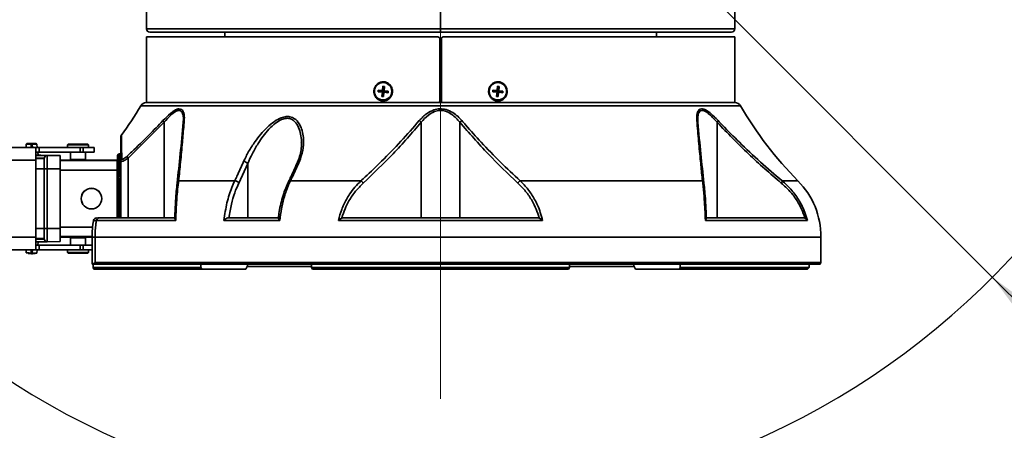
# Model space of a CAD drawing. Header units: millimetres. Extents: x 3 to 297, y 2 to 209.
# Tile 32 of 46: x 138.16 to 145.86, y 147.54 to 150.75. Entities that reach past the tile are written whole.
import ezdxf

# ---------------------------------------------------------------- set-up
doc = ezdxf.new("R2010")
doc.units = ezdxf.units.MM
doc.linetypes.add('CENTERX2', pattern=[20.32, 12.7, -2.54, 2.54, -2.54])
doc.layers.add('尺寸线', color=5, linetype='Continuous')
doc.styles.add('SLDTEXTSTYLE2', font='TXT', dxfattribs={"width": 0.7})
doc.dimstyles.new('SLDDIMSTYLE4', dxfattribs={"dimtxt": 3, "dimasz": 3, "dimexe": 0, "dimexo": 0.0625, "dimgap": 0.75, "dimtad": 0, "dimtih": 1, "dimtoh": 1, "dimlfac": 40, "dimrnd": 1e-09, "dimzin": 12, "dimdsep": 46, "dimtxsty": 'SLDTEXTSTYLE2', "dimsah": 1, "dimcen": 0, "dimadec": 0, "dimazin": 3, "dimtfac": 1, "dimtmove": 0, "dimatfit": 3, "dimfxl": 0, "dimfrac": 2, "dimtolj": 1, "dimtzin": 12, "dimarcsym": 0})
doc.dimstyles.new('SLDDIMSTYLE6', dxfattribs={"dimtxt": 3, "dimasz": 3, "dimexe": 0, "dimexo": 0.0625, "dimgap": 0.75, "dimtad": 2, "dimdec": 1, "dimlfac": 40, "dimrnd": 1e-09, "dimzin": 12, "dimdsep": 46, "dimtxsty": 'SLDTEXTSTYLE2', "dimsah": 1, "dimcen": 0.09, "dimadec": 0, "dimazin": 3, "dimtfac": 1, "dimtdec": 1, "dimtofl": 0, "dimtmove": 0, "dimatfit": 3, "dimfxl": 0, "dimfrac": 2, "dimtolj": 1, "dimtzin": 12, "dimarcsym": 0})

# ---------------------------------------------------------------- blocks, each defined once
blk = doc.blocks.new('_D_2')
at = {"layer": '尺寸线'}
for p, q in [((113.1807, 181.3233), (99.3724, 181.3233)), ((137.0865, 157.4175), (113.1807, 181.3233)), ((145.7662, 148.7378), (137.0865, 157.4175)), ((145.7662, 148.7378), (150.0088, 144.4951))]:
    blk.add_line(p, q, dxfattribs=at)
for start, end in [(125.74596, 130.0278), (229.9722, 324.25404)]:
    blk.add_arc((141.4263, 153.0777), 6.1375, start, end, dxfattribs=at)
for points in [[(137.0865, 157.4175), (135.2833, 159.857), (134.6469, 159.2206)], [(145.7662, 148.7378), (147.5693, 146.2983), (148.2057, 146.9347)]]:
    blk.add_solid(points, dxfattribs=at)
at = {"layer": '尺寸线', "insert": (99.3724, 185.1905), "char_height": 3, "attachment_point": 1, "style": 'SLDTEXTSTYLE2'}
blk.add_mtext('SR245.5', dxfattribs=at)
blk = doc.blocks.new('_D_4')
at = {"layer": '尺寸线'}
for p, q in [((135.7745, 191.8502), (95.3994, 191.8744)), ((96.353, 114.3355), (96.3994, 191.8738)), ((140.4495, 114.3091), (95.353, 114.3361))]:
    blk.add_line(p, q, dxfattribs=at)
for points in [[(96.3994, 191.8738), (95.9476, 188.874), (96.8476, 188.8735)], [(96.353, 114.3355), (96.8048, 117.3353), (95.9048, 117.3358)]]:
    blk.add_solid(points, dxfattribs=at)
at = {"layer": '尺寸线', "insert": (92.5058, 147.8695), "char_height": 3, "attachment_point": 1, "rotation": 89.96569, "style": 'SLDTEXTSTYLE2'}
blk.add_mtext('3101.5', dxfattribs=at)

msp = doc.modelspace()

# ---------------------------------------------------------------- linework, layer by layer
at = {"color": 7, "linetype": 'Continuous', "lineweight": 35}
for p, q in [((141.44955, 152.8161), (141.44955, 150.67765)), ((139.14955, 150.61515), (139.14955, 150.10265)), ((141.4308, 150.61515), (139.14955, 150.61515)), ((139.76205, 150.65265), (139.76205, 150.61515)), ((141.44955, 150.67765), (141.44955, 150.65265)), ((143.74955, 150.61515), (141.4683, 150.61515)), ((143.13705, 150.61515), (143.13705, 150.65265)), ((143.74955, 150.10265), (143.74955, 150.61515)), ((141.4433, 150.11515), (141.4433, 150.60265)), ((141.4558, 150.60265), (141.4558, 150.11515)), ((141.4433, 150.42765), (141.4558, 150.42765)), ((141.4558, 150.41515), (141.4433, 150.41515)), ((140.9989, 150.23058), (140.9956, 150.197)), ((141.0111, 150.22933), (140.9989, 150.23058)), ((140.9989, 150.23058), (141.00824, 150.20021)), ((141.00206, 150.2589), (141.00109, 150.2589)), ((141.00879, 150.25856), (141.00206, 150.2589)), ((141.0078, 150.19575), (141.0111, 150.22933)), ((141.4433, 150.29015), (141.4558, 150.29015)), ((141.4558, 150.26515), (141.4433, 150.26515)), ((141.89582, 150.23058), (141.89252, 150.197)), ((141.90802, 150.22933), (141.8928, 150.1999)), ((141.90802, 150.22933), (141.89582, 150.23058)), ((141.89801, 150.2589), (141.89703, 150.2589)), ((141.90472, 150.19575), (141.90802, 150.22933)), ((140.96266, 150.20037), (140.96144, 150.18793)), ((140.96144, 150.18793), (141.01133, 150.19015)), ((140.96144, 150.18793), (140.99438, 150.18456)), ((140.9956, 150.197), (140.96266, 150.20037)), ((140.96266, 150.20037), (141.01133, 150.19015)), ((140.99438, 150.18456), (140.99107, 150.15098)), ((140.99107, 150.15098), (141.00629, 150.18041)), ((140.99107, 150.15098), (141.00327, 150.14973)), ((141.01133, 150.19015), (140.99438, 150.18456)), ((140.9956, 150.197), (141.01133, 150.19015)), ((141.00327, 150.14973), (141.00657, 150.18331)), ((141.00657, 150.18331), (141.01133, 150.19015)), ((141.00657, 150.18331), (141.03951, 150.17994)), ((141.04073, 150.19238), (141.0078, 150.19575)), ((141.01133, 150.19015), (141.0078, 150.19575)), ((141.04073, 150.19238), (141.01133, 150.19015)), ((141.03951, 150.17994), (141.01133, 150.19015)), ((141.03951, 150.17994), (141.04073, 150.19238)), ((141.85958, 150.20037), (141.85836, 150.18793)), ((141.85836, 150.18793), (141.88776, 150.19015)), ((141.85836, 150.18793), (141.89129, 150.18456)), ((141.89252, 150.197), (141.85958, 150.20037)), ((141.85958, 150.20037), (141.88776, 150.19015)), ((141.89252, 150.197), (141.88776, 150.19015)), ((141.88776, 150.19015), (141.90472, 150.19575)), ((141.93765, 150.19238), (141.88776, 150.19015)), ((141.88776, 150.19015), (141.89129, 150.18456)), ((141.90349, 150.18331), (141.88776, 150.19015)), ((141.93643, 150.17994), (141.88776, 150.19015)), ((141.89129, 150.18456), (141.88799, 150.15098)), ((141.88799, 150.15098), (141.90019, 150.14973)), ((141.90019, 150.14973), (141.89085, 150.18009)), ((141.90019, 150.14973), (141.90349, 150.18331)), ((141.90349, 150.18331), (141.93643, 150.17994)), ((141.93765, 150.19238), (141.90472, 150.19575)), ((141.93643, 150.17994), (141.93765, 150.19238)), ((143.79408, 150.07799), (139.10501, 150.07799)), ((139.14811, 150.10265), (143.75098, 150.10265)), ((141.00109, 150.1214), (141.00206, 150.1214)), ((141.89703, 150.1214), (141.89801, 150.1214)), ((139.28717, 149.94865), (139.00728, 149.66955)), ((139.28717, 149.20265), (139.28717, 149.94865)), ((139.43773, 149.94865), (139.43828, 149.97202)), ((141.29898, 149.20265), (141.29898, 149.94865)), ((141.60011, 149.20265), (141.60011, 149.94865)), ((143.46243, 149.97836), (143.46136, 149.94865)), ((143.61193, 149.20265), (143.61193, 149.94865)), ((138.20944, 149.77778), (138.20891, 149.75265)), ((138.25455, 149.78265), (138.24696, 149.78252)), ((138.24705, 149.77763), (138.24702, 149.75265)), ((138.25455, 149.77776), (138.24705, 149.77763)), ((138.25515, 149.78264), (138.25455, 149.78265)), ((138.25507, 149.77775), (138.25455, 149.77776)), ((138.25507, 149.77775), (138.25774, 149.75265)), ((138.29588, 149.75265), (138.29261, 149.77827)), ((138.5383, 149.77765), (138.5333, 149.77265)), ((138.5333, 149.77265), (138.5333, 149.75265)), ((138.61455, 149.77265), (138.5333, 149.77265)), ((138.6908, 149.77765), (138.5383, 149.77765)), ((138.6958, 149.77265), (138.61455, 149.77265)), ((138.6958, 149.77265), (138.6908, 149.77765)), ((138.6958, 149.75265), (138.6958, 149.77265)), ((138.28455, 149.75265), (138.08455, 149.75265)), ((138.28455, 149.65265), (138.28455, 149.75265)), ((138.31042, 149.75265), (138.28455, 149.75265)), ((138.31042, 149.71515), (138.28455, 149.71515)), ((138.28455, 149.68886), (138.36921, 149.68958)), ((138.30376, 149.69087), (138.30066, 149.71515)), ((138.32606, 149.75265), (138.31042, 149.75265)), ((138.31042, 149.75265), (138.31042, 149.71515)), ((138.31042, 149.71515), (138.32606, 149.71515)), ((138.63199, 149.75265), (138.32606, 149.75265)), ((138.63199, 149.71515), (138.32606, 149.71515)), ((138.37455, 149.69015), (138.37455, 149.58515)), ((138.47455, 149.68841), (138.37455, 149.69015)), ((138.47455, 149.68841), (138.47455, 149.58515)), ((138.5558, 149.71515), (138.5558, 149.65765)), ((138.6545, 149.75265), (138.63199, 149.75265)), ((138.63199, 149.71515), (138.63199, 149.75265)), ((138.6545, 149.71515), (138.63199, 149.71515)), ((138.73955, 149.75265), (138.6545, 149.75265)), ((138.6545, 149.75265), (138.6545, 149.71515)), ((138.73955, 149.71515), (138.6545, 149.71515)), ((138.6733, 149.65765), (138.6733, 149.71515)), ((138.73955, 149.71515), (138.73955, 149.75265)), ((138.92455, 149.68906), (138.92455, 149.66015)), ((138.92455, 149.68906), (138.92884, 149.68484)), ((138.94955, 149.70178), (138.93683, 149.70156)), ((138.94112, 149.69734), (138.93683, 149.70156)), ((138.94955, 149.69748), (138.94112, 149.69734)), ((138.08449, 149.65265), (138.28455, 149.65265)), ((138.28455, 149.66818), (138.34982, 149.66886)), ((138.34955, 149.66515), (138.28455, 149.66447)), ((138.28455, 149.65265), (138.28455, 149.05265)), ((138.34955, 149.66515), (138.34955, 149.58515)), ((138.47455, 149.65265), (138.5608, 149.65265)), ((138.9202, 149.6495), (138.47455, 149.6495)), ((138.5558, 149.65765), (138.5608, 149.65265)), ((138.61455, 149.65765), (138.5558, 149.65765)), ((138.6683, 149.65265), (138.5608, 149.65265)), ((138.6733, 149.65765), (138.61455, 149.65765)), ((138.6683, 149.65265), (138.6733, 149.65765)), ((138.66937, 149.65265), (138.91705, 149.65265)), ((138.9202, 149.6495), (138.91705, 149.65265)), ((138.9277, 149.657), (138.92455, 149.66015)), ((138.92931, 149.66315), (138.93122, 149.36844)), ((138.94159, 149.66841), (138.94955, 149.66855)), ((138.9435, 149.37371), (138.94159, 149.66841)), ((138.94955, 149.20265), (138.94955, 149.64848)), ((139.00728, 149.66955), (139.00728, 149.20265)), ((139.94219, 149.62632), (139.87174, 149.47399)), ((139.94219, 149.62632), (139.94219, 149.20265)), ((140.33063, 149.6363), (140.33052, 149.63603)), ((138.34955, 149.58515), (138.28455, 149.58515)), ((138.34955, 149.58515), (138.34955, 149.12015)), ((138.37455, 149.58515), (138.34955, 149.58515)), ((138.37455, 149.58515), (138.37455, 149.12015)), ((138.47455, 149.58515), (138.37455, 149.58515)), ((138.47455, 149.58515), (138.47455, 149.12015)), ((138.47455, 149.5745), (138.92134, 149.5745)), ((138.92884, 149.5745), (138.92134, 149.5745)), ((138.92134, 149.20265), (138.92134, 149.5745)), ((138.92884, 149.20265), (138.92884, 149.5745)), ((139.40129, 149.49155), (139.83984, 149.49155)), ((140.26094, 149.48554), (140.26066, 149.48499)), ((140.27563, 149.49155), (140.82674, 149.49155)), ((142.07235, 149.49155), (143.4978, 149.49155)), ((144.1206, 149.49155), (144.24452, 149.49155)), ((138.9435, 149.37371), (138.94955, 149.37371)), ((138.93122, 149.33686), (138.93035, 149.20265)), ((138.94266, 149.20265), (138.9435, 149.3316)), ((138.94955, 149.3316), (138.9435, 149.3316)), ((139.37888, 149.18286), (138.75885, 149.18286)), ((138.78107, 149.20265), (139.37288, 149.20265)), ((140.19259, 149.18286), (139.75597, 149.18286)), ((139.78961, 149.20265), (140.18137, 149.20265)), ((139.79456, 149.20265), (139.78961, 149.20265)), ((142.24756, 149.18286), (140.65153, 149.18286)), ((140.68945, 149.20265), (142.20964, 149.20265)), ((144.31823, 149.18286), (143.52021, 149.18286)), ((143.52621, 149.20265), (144.28631, 149.20265)), ((138.34955, 149.12015), (138.28455, 149.12015)), ((138.37455, 149.12015), (138.34955, 149.12015)), ((138.34955, 149.12015), (138.34955, 149.04015)), ((138.37455, 149.12015), (138.37455, 149.01515)), ((138.47455, 149.12015), (138.37455, 149.12015)), ((138.47455, 149.1308), (138.72976, 149.1308)), ((138.47455, 149.12015), (138.47455, 149.0169)), ((138.28455, 149.05265), (138.08449, 149.05265)), ((138.28455, 148.95265), (138.28455, 149.05265)), ((138.34955, 149.04015), (138.28455, 149.04083)), ((138.34982, 149.03644), (138.28455, 149.03713)), ((138.36921, 149.01573), (138.28455, 149.01645)), ((138.37444, 149.01515), (138.28455, 149.01358)), ((138.31042, 148.99015), (138.28455, 148.99015)), ((138.30066, 148.99015), (138.30376, 149.01444)), ((138.32606, 148.99015), (138.31042, 148.99015)), ((138.31042, 148.99015), (138.31042, 148.95265)), ((138.63199, 148.99015), (138.32606, 148.99015)), ((138.37455, 149.01515), (138.47455, 149.0169)), ((138.47455, 149.05581), (138.72562, 149.05581)), ((138.47455, 149.05265), (138.55972, 149.05265)), ((138.5608, 149.05265), (138.5558, 149.04765)), ((138.5558, 149.04765), (138.5558, 148.99015)), ((138.5558, 149.04765), (138.6733, 149.04765)), ((138.6683, 149.05265), (138.5608, 149.05265)), ((138.6545, 148.99015), (138.63199, 148.99015)), ((138.63199, 148.95265), (138.63199, 148.99015)), ((138.72482, 148.99015), (138.6545, 148.99015)), ((138.6545, 148.99015), (138.6545, 148.95265)), ((138.6733, 149.04765), (138.6683, 149.05265)), ((138.66937, 149.05265), (138.72482, 149.05265)), ((138.6733, 148.99015), (138.6733, 149.04765)), ((138.72482, 149.05265), (138.72482, 148.84015)), ((138.72482, 149.05265), (138.74778, 149.05265)), ((138.74778, 149.05265), (138.74778, 148.85265)), ((138.74778, 149.05265), (144.42455, 149.05265)), ((144.42455, 148.85265), (144.42455, 149.05265)), ((138.28455, 148.95265), (138.08455, 148.95265)), ((138.20891, 148.95265), (138.20943, 148.92825)), ((138.20945, 148.92825), (138.2113, 148.92821)), ((138.21625, 148.92813), (138.21139, 148.92821)), ((138.25455, 148.92265), (138.24696, 148.92279)), ((138.24705, 148.92768), (138.24702, 148.95265)), ((138.24705, 148.92768), (138.25507, 148.92756)), ((138.25348, 148.92263), (138.25614, 148.92268)), ((138.25507, 148.92756), (138.25774, 148.95265)), ((138.31042, 148.95265), (138.28455, 148.95265)), ((138.29267, 148.9276), (138.29067, 148.9276)), ((138.29261, 148.92704), (138.29588, 148.95265)), ((138.32606, 148.95265), (138.31042, 148.95265)), ((138.63199, 148.95265), (138.32606, 148.95265)), ((138.5333, 148.95265), (138.5333, 148.93265)), ((138.5333, 148.93265), (138.5383, 148.92765)), ((138.5333, 148.93265), (138.6958, 148.93265)), ((138.5383, 148.92765), (138.6908, 148.92765)), ((138.6545, 148.95265), (138.63199, 148.95265)), ((138.72482, 148.95265), (138.6545, 148.95265)), ((138.6908, 148.92765), (138.6958, 148.93265)), ((138.6958, 148.93265), (138.6958, 148.95265)), ((138.72608, 148.84015), (138.72482, 148.84015)), ((144.41205, 148.84015), (138.72608, 148.84015)), ((138.73191, 148.84015), (138.73191, 148.81515)), ((138.74778, 148.85265), (144.42455, 148.85265)), ((139.57556, 148.84015), (139.57556, 148.81515)), ((139.9389, 148.84015), (139.9389, 148.82765)), ((140.44158, 148.81515), (140.44158, 148.84015)), ((142.45751, 148.84015), (142.45751, 148.81515)), ((142.96019, 148.82765), (142.96019, 148.84015)), ((143.32353, 148.81515), (143.32353, 148.84015)), ((144.33149, 148.84015), (144.33149, 148.81515)), ((138.73191, 148.81515), (138.73756, 148.80265)), ((138.73191, 148.81515), (139.57556, 148.81515)), ((139.5819, 148.80265), (138.73756, 148.80265)), ((139.57556, 148.81515), (139.5819, 148.80265)), ((139.5819, 148.80265), (139.92607, 148.80265)), ((139.92607, 148.80265), (139.9389, 148.82765)), ((140.44158, 148.82265), (139.93351, 148.82265)), ((140.44158, 148.81515), (142.45751, 148.81515)), ((140.44793, 148.80265), (140.44158, 148.81515)), ((142.45116, 148.80265), (140.44793, 148.80265)), ((142.45751, 148.81515), (142.45116, 148.80265)), ((142.96531, 148.82265), (142.45751, 148.82265)), ((142.96019, 148.82765), (142.97302, 148.80265)), ((142.97302, 148.80265), (143.31719, 148.80265)), ((143.31719, 148.80265), (143.32353, 148.81515)), ((144.31881, 148.80265), (143.31719, 148.80265)), ((143.32353, 148.81515), (144.33149, 148.81515)), ((144.33149, 148.81515), (144.31881, 148.80265))]:
    msp.add_line(p, q, dxfattribs=at)
at = {"color": 7, "linetype": 'Continuous', "lineweight": 35, "flags": 128}
msp.add_lwpolyline([(143.74955, 150.67765), (143.74955, 151.04378), (143.74955, 151.40688), (143.74954, 151.74309), (143.74954, 152.05353), (143.74953, 152.33935), (143.74952, 152.60167), (143.7495, 152.88221), (143.74947, 153.13353), (143.74943, 153.35749), (143.74939, 153.55595), (143.74932, 153.76153), (143.74923, 153.92845)], dxfattribs=at)
at = {"color": 7, "linetype": 'Continuous', "lineweight": 35}
for centre in [(141.00062, 150.19105), (141.89754, 150.19105)]:
    msp.add_circle(centre, 0.06789, dxfattribs=at)
for centre, radius, start, end in [((139.17455, 150.67765), 0.025, 180.817841, 270.002063), ((143.72455, 150.67765), 0.025, 269.997937, 0.833653), ((136.51873, 151.59824), 3, 324.236142, 329.552527), ((139.14811, 150.05265), 0.05, 90, 149.552527), ((143.75098, 150.05265), 0.05, 30.447473, 90), ((146.38037, 151.59824), 3, 210.447473, 224.606155), ((139.31172, 149.97285), 0.03448, 197.847939, 224.580674), ((139.45269, 149.94928), 0.01498, 119.797845, 182.432294), ((141.25386, 149.91237), 0.0579, 38.803426, 59.554394), ((141.64523, 149.91237), 0.0579, 120.445606, 141.196574), ((143.4464, 149.94928), 0.01498, 357.567706, 60.202155), ((143.58737, 149.97285), 0.03448, 315.419326, 342.152061), ((138.97455, 149.832), 0.025, 149.44885, 180.015508), ((138.21443, 149.77695), 0.005, 90.999826, 178.780823), ((138.28771, 149.77707), 0.005, 7.32402, 89.00023), ((138.37455, 149.66515), 0.025, 90, 180), ((139.02892, 149.68936), 0.02934, 187.588562, 222.480628), ((138.9202, 149.657), 0.0075, 270.013081, 359.986919), ((138.97207, 149.64834), 0.02252, 133.811012, 179.646566), ((139.91083, 149.60435), 0.03829, 35.014955, 91.925172), ((140.34273, 149.62856), 0.01436, 78.161231, 147.392768), ((139.40778, 149.47438), 0.01835, 110.698679, 181.212501), ((139.84072, 149.45538), 0.03617, 30.95551, 91.395515), ((140.27301, 149.47698), 0.0148, 79.821858, 144.68011), ((140.80251, 149.44797), 0.04986, 31.463591, 60.931961), ((142.09658, 149.44797), 0.04986, 119.068039, 148.536409), ((143.49131, 149.47438), 0.01835, 358.787499, 69.301321), ((144.09411, 149.49131), 0.0265, 319.180073, 0.506333), ((143.79955, 149.05265), 0.625, 0, 44.606155), ((138.71955, 149.35265), 0.08065, 0, 180), ((138.71955, 149.35265), 0.08013, 0, 180), ((138.71955, 149.35265), 0.08065, 180, 0), ((138.71955, 149.35265), 0.08013, 180, 0), ((138.76076, 149.17765), 0.025, 89.958963, 168.481199), ((138.78194, 149.17931), 0.02336, 92.136524, 171.254619), ((138.37455, 149.04015), 0.025, 180, 270), ((144.41205, 148.85265), 0.0125, 270, 0)]:
    msp.add_arc(centre, radius, start, end, dxfattribs=at)
for centre, major_axis, ratio, start_param, end_param in [((138.93705, 149.68906), (0.00892, -0.00876), 0.9998084, 2.3650169, 3.9181684), ((138.91705, 149.66015), (0.0053, -0.0053), 0.9998051, 5.4978846, 7.068486)]:
    msp.add_ellipse(centre, major_axis=major_axis, ratio=ratio, start_param=start_param, end_param=end_param, dxfattribs=at)
msp.add_ellipse((138.92978, 149.35265), major_axis=(0, 0.04009), ratio=0.0139635, dxfattribs=at)
for points, knots in [([(139.14987, 153.93515), (139.14986, 153.92049), (139.14981, 153.85518), (139.14976, 153.732), (139.1497, 153.55775), (139.14966, 153.35995), (139.14962, 153.13673), (139.14959, 152.88626), (139.14957, 152.60667), (139.14956, 152.29611), (139.14955, 151.98069), (139.14955, 151.6633), (139.14955, 151.34714), (139.14955, 151.01612), (139.14955, 150.79038), (139.14955, 150.67765)], [0, 0, 0, 0, 0.0135047, 0.060144, 0.1134454, 0.1739782, 0.2423111, 0.3190133, 0.4046536, 0.499801, 0.6050245, 0.6951395, 0.7921022, 0.8961886, 1, 1, 1, 1]), ([(139.15147, 150.67765), (139.15129, 150.67765), (139.1508, 150.67765), (139.16842, 150.67765), (139.20245, 150.67765), (139.25285, 150.67765), (139.3183, 150.67765), (139.39975, 150.67765), (139.49595, 150.67765), (139.60513, 150.67765), (139.72711, 150.67765), (139.86263, 150.67765), (140.00959, 150.67765), (140.16539, 150.67765), (140.33009, 150.67765), (140.50443, 150.67765), (140.70896, 150.67765), (140.939, 150.67765), (141.19445, 150.67765), (141.36417, 150.67765), (141.44955, 150.67765)], [0, 0, 0, 0, 0.031585, 0.0860722, 0.1405595, 0.1935084, 0.2464574, 0.3009446, 0.3554319, 0.4083808, 0.4613298, 0.515817, 0.5703042, 0.6232532, 0.6762021, 0.7306894, 0.7851766, 0.859039, 0.9290869, 1, 1, 1, 1]), ([(141.44955, 150.65265), (141.36436, 150.65265), (141.19373, 150.65265), (140.94116, 150.65265), (140.69488, 150.65265), (140.45837, 150.65265), (140.23427, 150.65265), (140.0253, 150.65265), (139.83475, 150.65265), (139.6644, 150.65265), (139.51629, 150.65265), (139.39322, 150.65265), (139.29569, 150.65265), (139.22562, 150.65265), (139.18264, 150.65265), (139.17769, 150.65265), (139.17526, 150.65265)], [0, 0, 0, 0, 0.0715448, 0.1433177, 0.2148625, 0.2864074, 0.3581803, 0.4297251, 0.5012699, 0.5730428, 0.6445876, 0.7161325, 0.7879054, 0.8594502, 0.930995, 1, 1, 1, 1]), ([(141.4433, 150.60265), (141.44316, 150.60406), (141.44288, 150.60687), (141.44073, 150.61062), (141.43755, 150.61344), (141.43404, 150.61494), (141.43172, 150.61509), (141.4308, 150.61515)], [0, 0, 0, 0, 0.21469094, 0.42938189, 0.64407249, 0.85876304, 1, 1, 1, 1]), ([(141.44955, 150.67765), (141.51328, 150.67765), (141.64075, 150.67765), (141.83248, 150.67765), (142.02332, 150.67765), (142.21002, 150.67765), (142.38952, 150.67765), (142.5625, 150.67765), (142.72917, 150.67765), (142.88661, 150.67765), (143.03232, 150.67765), (143.16705, 150.67765), (143.29075, 150.67765), (143.40118, 150.67765), (143.49666, 150.67765), (143.57796, 150.67765), (143.64471, 150.67765), (143.69583, 150.67765), (143.72981, 150.67765), (143.74791, 150.67765), (143.74768, 150.67765), (143.74759, 150.67765)], [0, 0, 0, 0, 0.0529463, 0.1058925, 0.160377, 0.2148615, 0.2678077, 0.320754, 0.3752384, 0.4297229, 0.4826692, 0.5356154, 0.5900999, 0.6445844, 0.6975306, 0.7504769, 0.8049613, 0.8594458, 0.9123921, 0.9653383, 1, 1, 1, 1]), ([(143.72265, 150.65265), (143.72282, 150.65265), (143.72331, 150.65265), (143.70588, 150.65265), (143.67222, 150.65265), (143.62236, 150.65265), (143.55762, 150.65265), (143.47706, 150.65265), (143.3819, 150.65265), (143.27391, 150.65265), (143.15326, 150.65265), (143.01921, 150.65265), (142.87385, 150.65265), (142.71975, 150.65265), (142.55683, 150.65265), (142.38439, 150.65265), (142.20521, 150.65265), (142.02237, 150.65265), (141.83556, 150.65265), (141.64417, 150.65265), (141.51442, 150.65265), (141.44955, 150.65265)], [0, 0, 0, 0, 0.0315827, 0.0860673, 0.1405519, 0.1934983, 0.2464447, 0.3009293, 0.3554139, 0.4083603, 0.4613067, 0.5157913, 0.570276, 0.6232224, 0.6761688, 0.7306534, 0.785138, 0.8380844, 0.8910308, 0.9455154, 1, 1, 1, 1]), ([(141.4683, 150.61515), (141.46689, 150.61502), (141.46408, 150.61474), (141.46033, 150.61258), (141.45751, 150.60941), (141.45601, 150.6059), (141.45586, 150.60357), (141.4558, 150.60265)], [0, 0, 0, 0, 0.2146966, 0.4293934, 0.6440856, 0.858776, 1, 1, 1, 1]), ([(141.0425, 150.25155), (141.04805, 150.24673), (141.05988, 150.23646), (141.07095, 150.21437), (141.07489, 150.18904), (141.07024, 150.1635), (141.05753, 150.14099), (141.03828, 150.12423), (141.01496, 150.11514), (140.99035, 150.11453), (140.96713, 150.12224), (140.94766, 150.13736), (140.93394, 150.15838), (140.92758, 150.18318), (140.92952, 150.209), (140.9397, 150.23277), (140.95696, 150.25158), (140.97918, 150.26324), (141.00358, 150.26644), (141.02562, 150.26201), (141.03749, 150.25465), (141.0425, 150.25155)], [0, 0, 0, 0, 0.0474849, 0.1011169, 0.1554934, 0.2103525, 0.265204, 0.3195487, 0.3730732, 0.4258246, 0.4782236, 0.5308572, 0.5841832, 0.6383328, 0.6930883, 0.7479991, 0.802549, 0.8563446, 0.9093081, 0.9617562, 1, 1, 1, 1]), ([(141.85659, 150.25155), (141.86289, 150.25531), (141.8762, 150.26327), (141.89994, 150.26647), (141.92387, 150.26179), (141.94497, 150.24918), (141.96097, 150.23008), (141.97014, 150.20636), (141.97125, 150.18056), (141.96397, 150.15569), (141.94907, 150.13479), (141.92835, 150.12036), (141.90438, 150.114), (141.87992, 150.11616), (141.85756, 150.12641), (141.83959, 150.14365), (141.82799, 150.16616), (141.82421, 150.19164), (141.82901, 150.21704), (141.84054, 150.23795), (141.8518, 150.24749), (141.85659, 150.25155)], [0, 0, 0, 0, 0.0474943, 0.1004432, 0.1529032, 0.2053858, 0.2584263, 0.312286, 0.366865, 0.4217787, 0.4765143, 0.5306107, 0.5838573, 0.636433, 0.6888437, 0.7416651, 0.7952623, 0.8496468, 0.9045082, 0.9593555, 1, 1, 1, 1]), ([(141.4308, 150.10265), (141.4322, 150.10279), (141.43501, 150.10307), (141.43876, 150.10522), (141.44158, 150.10839), (141.44308, 150.11191), (141.44324, 150.11423), (141.4433, 150.11515)], [0, 0, 0, 0, 0.2146966, 0.4293934, 0.6440856, 0.858776, 1, 1, 1, 1]), ([(141.4558, 150.11515), (141.45593, 150.11375), (141.45621, 150.11094), (141.45837, 150.10719), (141.46154, 150.10436), (141.46505, 150.10287), (141.46737, 150.10271), (141.4683, 150.10265)], [0, 0, 0, 0, 0.2146909, 0.4293819, 0.6440725, 0.858763, 1, 1, 1, 1]), ([(139.27891, 149.96228), (139.29835, 149.9821), (139.33112, 150.01551), (139.37418, 150.04601), (139.40507, 150.05628), (139.42848, 150.04964), (139.44162, 150.02717), (139.44689, 149.99628), (139.4458, 149.97362), (139.44525, 149.96228)], [0, 0, 0, 0, 0.217997, 0.3674119, 0.4866085, 0.6061574, 0.7534151, 0.8765493, 1, 1, 1, 1]), ([(139.43828, 149.97202), (139.4384, 149.97536), (139.43895, 149.98988), (139.43489, 150.01357), (139.42351, 150.03664), (139.40213, 150.04346), (139.37379, 150.0329), (139.33432, 150.00174), (139.30483, 149.96854), (139.28717, 149.94865)], [0, 0, 0, 0, 0.0410118, 0.1783925, 0.3383444, 0.4658685, 0.5933229, 0.7563387, 1, 1, 1, 1]), ([(139.90955, 149.64262), (139.92182, 149.66845), (139.94638, 149.72013), (139.99347, 149.79202), (140.04217, 149.85542), (140.09222, 149.90962), (140.14572, 149.95524), (140.19822, 149.98455), (140.24393, 149.99554), (140.28443, 149.99098), (140.32466, 149.9674), (140.35435, 149.92461), (140.37258, 149.87085), (140.38072, 149.80588), (140.37641, 149.72863), (140.35592, 149.67129), (140.34567, 149.64262)], [0, 0, 0, 0, 0.0937551, 0.1875465, 0.2560681, 0.3244843, 0.3945636, 0.4499901, 0.4915193, 0.5332186, 0.5822206, 0.6575414, 0.7248213, 0.7922368, 0.8961354, 1, 1, 1, 1]), ([(141.2832, 149.96228), (141.30218, 149.9821), (141.33416, 150.01551), (141.39179, 150.04601), (141.44406, 150.05628), (141.49699, 150.04964), (141.54431, 150.02717), (141.5847, 149.99628), (141.60548, 149.97362), (141.61589, 149.96228)], [0, 0, 0, 0, 0.217997, 0.3674119, 0.4866085, 0.6061574, 0.7534151, 0.8765493, 1, 1, 1, 1]), ([(141.60011, 149.94865), (141.59078, 149.96), (141.57214, 149.98265), (141.53579, 150.01372), (141.49295, 150.03661), (141.44452, 150.04347), (141.39677, 150.0329), (141.3445, 150.00174), (141.31603, 149.96854), (141.29898, 149.94865)], [0, 0, 0, 0, 0.12562, 0.25088, 0.39672, 0.512993, 0.6292026, 0.7778361, 1, 1, 1, 1]), ([(143.45384, 149.96228), (143.45337, 149.9821), (143.45259, 150.01551), (143.46715, 150.04601), (143.48854, 150.05628), (143.51806, 150.04964), (143.55224, 150.02717), (143.58736, 149.99628), (143.60923, 149.97362), (143.62019, 149.96228)], [0, 0, 0, 0, 0.217997, 0.3674119, 0.4866085, 0.6061574, 0.7534151, 0.8765493, 1, 1, 1, 1]), ([(143.61193, 149.94865), (143.60211, 149.95985), (143.58228, 149.98248), (143.55038, 150.01365), (143.51905, 150.03659), (143.49189, 150.04351), (143.4727, 150.03274), (143.46204, 150.00992), (143.46232, 149.9876), (143.46243, 149.97836)], [0, 0, 0, 0, 0.1406064, 0.2842059, 0.4494307, 0.5811587, 0.7128147, 0.8812044, 1, 1, 1, 1]), ([(138.99984, 149.68548), (139.01136, 149.69621), (139.06895, 149.74986), (139.16283, 149.84115), (139.24277, 149.92458), (139.27891, 149.96228)], [0, 0, 0, 0, 0.1204894, 0.6025078, 1, 1, 1, 1]), ([(139.38943, 149.47399), (139.39779, 149.54868), (139.41452, 149.69834), (139.42998, 149.8651), (139.43773, 149.94865)], [0, 0, 0, 0, 0.4990194, 1, 1, 1, 1]), ([(139.44525, 149.96228), (139.4443, 149.95079), (139.43954, 149.89333), (139.43002, 149.78367), (139.41641, 149.63688), (139.40634, 149.54002), (139.40129, 149.49155)], [0, 0, 0, 0, 0.068725, 0.3436567, 0.6715567, 1, 1, 1, 1]), ([(140.36086, 149.78738), (140.36122, 149.79184), (140.36312, 149.81506), (140.35645, 149.8561), (140.3414, 149.91008), (140.31518, 149.95327), (140.2793, 149.97749), (140.24272, 149.98221), (140.20143, 149.97088), (140.15435, 149.94101), (140.1066, 149.89508), (140.06179, 149.84062), (140.01805, 149.77678), (139.97563, 149.70453), (139.95334, 149.65239), (139.94219, 149.62632)], [0, 0, 0, 0, 0.0200982, 0.1046941, 0.1891199, 0.2813789, 0.3396754, 0.3883702, 0.4371101, 0.5037481, 0.5902113, 0.676268, 0.7624554, 0.8812487, 1, 1, 1, 1]), ([(140.82674, 149.49155), (140.83771, 149.50156), (140.89257, 149.55162), (140.99771, 149.65279), (141.13957, 149.79902), (141.2353, 149.90783), (141.2832, 149.96228)], [0, 0, 0, 0, 0.068725, 0.3436655, 0.6715833, 1, 1, 1, 1]), ([(141.29898, 149.94865), (141.22646, 149.86542), (141.08115, 149.69864), (140.92384, 149.54897), (140.84505, 149.47399)], [0, 0, 0, 0, 0.4990747, 1, 1, 1, 1]), ([(142.05405, 149.47399), (141.97554, 149.54868), (141.81823, 149.69834), (141.67291, 149.8651), (141.60011, 149.94865)], [0, 0, 0, 0, 0.4990194, 1, 1, 1, 1]), ([(141.61589, 149.96228), (141.62584, 149.95079), (141.67557, 149.89333), (141.7748, 149.78367), (141.91627, 149.63688), (142.0203, 149.54002), (142.07235, 149.49155)], [0, 0, 0, 0, 0.068725, 0.3436567, 0.6715567, 1, 1, 1, 1]), ([(143.4978, 149.49155), (143.49673, 149.50156), (143.49141, 149.55162), (143.48125, 149.65279), (143.4676, 149.79902), (143.45843, 149.90783), (143.45384, 149.96228)], [0, 0, 0, 0, 0.068725, 0.3436655, 0.6715833, 1, 1, 1, 1]), ([(143.46136, 149.94865), (143.46908, 149.86542), (143.48454, 149.69864), (143.50128, 149.54897), (143.50966, 149.47399)], [0, 0, 0, 0, 0.4990747, 1, 1, 1, 1]), ([(144.11416, 149.47399), (144.0273, 149.54868), (143.85325, 149.69834), (143.69247, 149.8651), (143.61193, 149.94865)], [0, 0, 0, 0, 0.4990194, 1, 1, 1, 1]), ([(143.62019, 149.96228), (143.63109, 149.95079), (143.68558, 149.89333), (143.79432, 149.78367), (143.94941, 149.63688), (144.06351, 149.54002), (144.1206, 149.49155)], [0, 0, 0, 0, 0.068725, 0.3436567, 0.6715567, 1, 1, 1, 1]), ([(138.95428, 149.84392), (138.95428, 149.84394), (138.95428, 149.84399), (138.9546, 149.81776), (138.95517, 149.77015), (138.95577, 149.72165), (138.95622, 149.68512), (138.95638, 149.67212), (138.95648, 149.66459)], [0, 0, 0, 0, 0.1536018, 0.3876352, 0.6311262, 0.8747583, 0.9275377, 1, 1, 1, 1]), ([(138.24705, 149.77763), (138.24406, 149.77758), (138.23824, 149.77749), (138.2302, 149.77738), (138.2234, 149.77728), (138.21632, 149.77718), (138.21119, 149.77709), (138.2088, 149.77705), (138.20944, 149.77706), (138.20944, 149.77706)], [0, 0, 0, 0, 0.1517676, 0.2959046, 0.4324035, 0.5612576, 0.795014, 0.9984637, 1, 1, 1, 1]), ([(138.24696, 149.78252), (138.24272, 149.78245), (138.23629, 149.78233), (138.22868, 149.7822), (138.22213, 149.78209), (138.21581, 149.78198), (138.21484, 149.78196), (138.21434, 149.78195)], [0, 0, 0, 0, 0.247869, 0.3755679, 0.5035182, 0.7478497, 1, 1, 1, 1]), ([(138.25455, 149.78265), (138.25455, 149.78258), (138.25456, 149.78243), (138.25456, 149.78131), (138.25456, 149.77969), (138.25455, 149.7784), (138.25455, 149.77776)], [0, 0, 0, 0, 0.25, 0.5, 0.75, 1, 1, 1, 1]), ([(138.29265, 149.77771), (138.29229, 149.77771), (138.29152, 149.7777), (138.2858, 149.7777), (138.27882, 149.77771), (138.27198, 149.77772), (138.26391, 149.77774), (138.25807, 149.77775), (138.25507, 149.77775)], [0, 0, 0, 0, 0.2016064, 0.4364102, 0.565812, 0.7028807, 0.8476132, 1, 1, 1, 1]), ([(138.2878, 149.78207), (138.2873, 149.78208), (138.28633, 149.7821), (138.28, 149.78221), (138.27344, 149.78232), (138.26583, 149.78246), (138.2594, 149.78257), (138.25515, 149.78264)], [0, 0, 0, 0, 0.25214696, 0.49646961, 0.62417488, 0.752132, 1, 1, 1, 1]), ([(138.94955, 149.64848), (138.94955, 149.66147), (138.94955, 149.69875), (138.94955, 149.75239), (138.94955, 149.80091), (138.94955, 149.82886), (138.94955, 149.82901), (138.94955, 149.82907)], [0, 0, 0, 0, 0.1260231, 0.3616674, 0.597186, 0.8408972, 1, 1, 1, 1]), ([(140.36125, 149.78723), (140.36143, 149.77849), (140.36197, 149.75252), (140.35454, 149.70858), (140.34393, 149.66671), (140.33279, 149.64305), (140.32966, 149.63641)], [0, 0, 0, 0, 0.1752656, 0.5200865, 0.8654077, 1, 1, 1, 1]), ([(138.37455, 149.69015), (138.35211, 149.69055), (138.3221, 149.69108), (138.29212, 149.6916), (138.28455, 149.69173)], [0, 0, 0, 0, 0.74736615, 1, 1, 1, 1]), ([(138.92884, 149.68484), (138.92889, 149.68452), (138.92899, 149.68387), (138.92912, 149.6792), (138.92924, 149.67228), (138.92929, 149.66615), (138.92931, 149.66315)], [0, 0, 0, 0, 0.24501474, 0.5, 0.75498526, 1, 1, 1, 1]), ([(138.94112, 149.69734), (138.94116, 149.69685), (138.94124, 149.6959), (138.94136, 149.68936), (138.94149, 149.6802), (138.94156, 149.6723), (138.94159, 149.66841)], [0, 0, 0, 0, 0.2624137, 0.51655, 0.762411, 1, 1, 1, 1]), ([(138.95648, 149.66459), (138.95656, 149.66373), (138.95682, 149.66097), (138.9601, 149.65874), (138.96883, 149.66146), (138.98275, 149.6704), (138.99363, 149.68001), (138.99984, 149.68548)], [0, 0, 0, 0, 0.0843568, 0.2713888, 0.4920776, 0.7103658, 1, 1, 1, 1]), ([(138.92134, 149.5745), (138.92132, 149.58397), (138.92129, 149.60341), (138.92105, 149.62713), (138.92074, 149.64099), (138.92046, 149.64807), (138.92029, 149.649), (138.9202, 149.6495)], [0, 0, 0, 0, 0.2429583, 0.4991489, 0.7108103, 0.8458178, 1, 1, 1, 1]), ([(138.92851, 149.63243), (138.92839, 149.63935), (138.92816, 149.65321), (138.92785, 149.65573), (138.9277, 149.657)], [0, 0, 0, 0, 0.4986358, 1, 1, 1, 1]), ([(138.92884, 149.5745), (138.92882, 149.58536), (138.92879, 149.60701), (138.9286, 149.62397), (138.92851, 149.63243)], [0, 0, 0, 0, 0.501363, 1, 1, 1, 1]), ([(139.00728, 149.66955), (138.99891, 149.66398), (138.98396, 149.65406), (138.96566, 149.64526), (138.95427, 149.6426), (138.94995, 149.64479), (138.94964, 149.64761), (138.94955, 149.64848)], [0, 0, 0, 0, 0.27821859, 0.49633091, 0.72290367, 0.9147833, 1, 1, 1, 1]), ([(139.83984, 149.49155), (139.84567, 149.50344), (139.86965, 149.55238), (139.89236, 149.60374), (139.90955, 149.64262)], [0, 0, 0, 0, 0.2429416, 1, 1, 1, 1]), ([(140.33054, 149.63635), (140.31384, 149.59814), (140.29123, 149.54642), (140.26674, 149.49837), (140.26034, 149.48581)], [0, 0, 0, 0, 0.7386722, 1, 1, 1, 1]), ([(140.34567, 149.64262), (140.34019, 149.63005), (140.3176, 149.57831), (140.29371, 149.52893), (140.27563, 149.49155)], [0, 0, 0, 0, 0.2429416, 1, 1, 1, 1]), ([(139.37167, 149.20026), (139.37169, 149.20106), (139.37238, 149.2251), (139.37409, 149.27172), (139.37778, 149.34173), (139.3828, 149.41177), (139.3872, 149.45307), (139.38943, 149.47399)], [0, 0, 0, 0, 0.0072807, 0.2193968, 0.4360432, 0.7143432, 1, 1, 1, 1]), ([(139.40129, 149.49155), (139.39862, 149.47029), (139.39322, 149.42725), (139.38763, 149.36066), (139.38239, 149.28069), (139.38033, 149.22332), (139.37888, 149.18286)], [0, 0, 0, 0, 0.2603872, 0.5271091, 0.6664901, 1, 1, 1, 1]), ([(139.75597, 149.18286), (139.76263, 149.22947), (139.7726, 149.2992), (139.80134, 149.40362), (139.82456, 149.45664), (139.83984, 149.49155)], [0, 0, 0, 0, 0.4078123, 0.6102051, 1, 1, 1, 1]), ([(139.87174, 149.47399), (139.86066, 149.44925), (139.83816, 149.39905), (139.81133, 149.30743), (139.80034, 149.23875), (139.79456, 149.20265)], [0, 0, 0, 0, 0.3155643, 0.6402611, 1, 1, 1, 1]), ([(140.26079, 149.48492), (140.2532, 149.46874), (140.23747, 149.43519), (140.21755, 149.37813), (140.20056, 149.31621), (140.18819, 149.25714), (140.18317, 149.21825), (140.18106, 149.20189)], [0, 0, 0, 0, 0.2006094, 0.4160876, 0.6320098, 0.8452176, 1, 1, 1, 1]), ([(140.27563, 149.49155), (140.2641, 149.4658), (140.24071, 149.41357), (140.21921, 149.33754), (140.20256, 149.26049), (140.19653, 149.21358), (140.19259, 149.18286)], [0, 0, 0, 0, 0.2917314, 0.5919036, 0.7328364, 1, 1, 1, 1]), ([(140.65153, 149.18286), (140.65906, 149.21123), (140.67435, 149.26881), (140.70639, 149.33572), (140.74173, 149.39362), (140.77882, 149.44338), (140.81069, 149.47542), (140.82674, 149.49155)], [0, 0, 0, 0, 0.2329883, 0.4729189, 0.603254, 0.8002632, 1, 1, 1, 1]), ([(140.84505, 149.47399), (140.8246, 149.45362), (140.78323, 149.41237), (140.73612, 149.34283), (140.70104, 149.27219), (140.68491, 149.22559), (140.67827, 149.20106), (140.67805, 149.20026)], [0, 0, 0, 0, 0.2785769, 0.5639558, 0.7761684, 0.9927192, 1, 1, 1, 1]), ([(142.22104, 149.20026), (142.22082, 149.20106), (142.21431, 149.2251), (142.19825, 149.27172), (142.16359, 149.34173), (142.11635, 149.41177), (142.07499, 149.45307), (142.05405, 149.47399)], [0, 0, 0, 0, 0.0072807, 0.2193968, 0.4360432, 0.7143432, 1, 1, 1, 1]), ([(142.07235, 149.49155), (142.09313, 149.47029), (142.13519, 149.42725), (142.17885, 149.36066), (142.21998, 149.28069), (142.23615, 149.22332), (142.24756, 149.18286)], [0, 0, 0, 0, 0.26038716, 0.52710905, 0.66649014, 1, 1, 1, 1]), ([(143.52021, 149.18286), (143.51926, 149.21123), (143.51731, 149.26881), (143.51323, 149.33572), (143.50871, 149.39362), (143.50396, 149.44338), (143.49986, 149.47542), (143.4978, 149.49155)], [0, 0, 0, 0, 0.2329883, 0.4729189, 0.603254, 0.8002632, 1, 1, 1, 1]), ([(143.50966, 149.47399), (143.51183, 149.45362), (143.51624, 149.41237), (143.52125, 149.34283), (143.52498, 149.27219), (143.5267, 149.22559), (143.5274, 149.20106), (143.52743, 149.20026)], [0, 0, 0, 0, 0.27857691, 0.56395583, 0.77616839, 0.99271923, 1, 1, 1, 1]), ([(144.29892, 149.20026), (144.29868, 149.20106), (144.29147, 149.2251), (144.27371, 149.27172), (144.23536, 149.34173), (144.18309, 149.41177), (144.13734, 149.45307), (144.11416, 149.47399)], [0, 0, 0, 0, 0.00728074, 0.21939684, 0.43604325, 0.71434315, 1, 1, 1, 1]), ([(144.1206, 149.49155), (144.14405, 149.47029), (144.19152, 149.42725), (144.24076, 149.36066), (144.28714, 149.28069), (144.30537, 149.22332), (144.31823, 149.18286)], [0, 0, 0, 0, 0.2603872, 0.5271091, 0.6664901, 1, 1, 1, 1]), ([(138.9435, 149.37371), (138.94351, 149.37032), (138.94352, 149.36356), (138.94353, 149.35265), (138.94352, 149.34175), (138.94351, 149.33498), (138.9435, 149.3316)], [0, 0, 0, 0, 0.2500011, 0.4999968, 0.7499941, 1, 1, 1, 1]), ([(138.93122, 149.36844), (138.93123, 149.36591), (138.93126, 149.36084), (138.93127, 149.35266), (138.93126, 149.34447), (138.93123, 149.3394), (138.93122, 149.33686)], [0, 0, 0, 0, 0.24989521, 0.49999501, 0.7498952, 1, 1, 1, 1]), ([(138.93122, 149.33686), (138.93142, 149.33619), (138.93182, 149.33483), (138.93466, 149.33311), (138.93869, 149.33189), (138.9419, 149.3317), (138.9435, 149.3316)], [0, 0, 0, 0, 0.2500004, 0.5000002, 0.7500001, 1, 1, 1, 1]), ([(138.7368, 149.18247), (138.73575, 149.17756), (138.72988, 149.15), (138.72568, 149.10637), (138.7256, 149.06783), (138.72557, 149.05266)], [0, 0, 0, 0, 0.1162624, 0.6520834, 1, 1, 1, 1]), ([(138.75885, 149.18286), (138.75313, 149.18279), (138.73929, 149.1826), (138.73923, 149.18219), (138.7392, 149.18195)], [0, 0, 0, 0, 0.414019, 1, 1, 1, 1]), ([(138.75885, 149.18286), (138.75705, 149.17161), (138.75018, 149.12875), (138.7488, 149.08495), (138.74778, 149.05265)], [0, 0, 0, 0, 0.2625685, 1, 1, 1, 1]), ([(138.76736, 149.20265), (138.76747, 149.20265), (138.76837, 149.20265), (138.77513, 149.20265), (138.78107, 149.20265)], [0, 0, 0, 0, 0.1197583, 1, 1, 1, 1]), ([(139.37888, 149.18286), (139.37885, 149.1829), (139.37818, 149.18386), (139.37514, 149.18843), (139.37166, 149.19498), (139.37166, 149.19878), (139.37167, 149.20026)], [0, 0, 0, 0, 0.0049257, 0.1370327, 0.6639399, 1, 1, 1, 1]), ([(139.78961, 149.20265), (139.78752, 149.20242), (139.78335, 149.20194), (139.77506, 149.19828), (139.76552, 149.19208), (139.75904, 149.18615), (139.756, 149.1829), (139.75597, 149.18286)], [0, 0, 0, 0, 0.1888047, 0.3761308, 0.6696557, 0.9961558, 1, 1, 1, 1]), ([(140.18137, 149.20265), (140.18099, 149.20242), (140.18025, 149.20194), (140.18169, 149.19828), (140.18549, 149.19208), (140.18994, 149.18615), (140.19256, 149.1829), (140.19259, 149.18286)], [0, 0, 0, 0, 0.1888047, 0.3761308, 0.6696557, 0.9961558, 1, 1, 1, 1]), ([(140.65153, 149.18286), (140.65157, 149.1829), (140.6522, 149.18341), (140.65742, 149.18768), (140.6665, 149.19438), (140.67466, 149.19853), (140.67805, 149.20026)], [0, 0, 0, 0, 0.0049284, 0.0738644, 0.6151412, 1, 1, 1, 1]), ([(140.67805, 149.20026), (140.68142, 149.20137), (140.68519, 149.20261), (140.68905, 149.20265), (140.68945, 149.20265)], [0, 0, 0, 0, 0.8954139, 1, 1, 1, 1]), ([(142.20964, 149.20265), (142.21312, 149.20234), (142.21701, 149.20199), (142.22065, 149.20043), (142.22104, 149.20026)], [0, 0, 0, 0, 0.8941855, 1, 1, 1, 1]), ([(142.24756, 149.18286), (142.24752, 149.1829), (142.24636, 149.18386), (142.24069, 149.18843), (142.23156, 149.19498), (142.22399, 149.19878), (142.22104, 149.20026)], [0, 0, 0, 0, 0.0049257, 0.1370327, 0.6639399, 1, 1, 1, 1]), ([(143.52021, 149.18286), (143.52024, 149.1829), (143.5206, 149.18341), (143.52351, 149.18768), (143.52729, 149.19438), (143.52739, 149.19853), (143.52743, 149.20026)], [0, 0, 0, 0, 0.0049284, 0.0738644, 0.6151412, 1, 1, 1, 1]), ([(144.28631, 149.20265), (144.29015, 149.20234), (144.29446, 149.20199), (144.29849, 149.20043), (144.29892, 149.20026)], [0, 0, 0, 0, 0.8941855, 1, 1, 1, 1]), ([(144.31823, 149.18286), (144.31821, 149.1829), (144.31773, 149.18386), (144.3151, 149.18843), (144.30945, 149.19498), (144.30187, 149.19878), (144.29892, 149.20026)], [0, 0, 0, 0, 0.0049257, 0.1370327, 0.6639399, 1, 1, 1, 1]), ([(138.2113, 148.92821), (138.21321, 148.92818), (138.21617, 148.92813), (138.22333, 148.92803), (138.23013, 148.92793), (138.23821, 148.92781), (138.24405, 148.92772), (138.24705, 148.92768)], [0, 0, 0, 0, 0.29414722, 0.45624289, 0.62792278, 0.80917826, 1, 1, 1, 1]), ([(138.24705, 148.92768), (138.24407, 148.92772), (138.23827, 148.92781), (138.23047, 148.92792), (138.22623, 148.92798), (138.2243, 148.92801)], [0, 0, 0, 0, 0.3652846, 0.7121982, 1, 1, 1, 1]), ([(138.22467, 148.92317), (138.22601, 148.92315), (138.22898, 148.9231), (138.23632, 148.92297), (138.24273, 148.92286), (138.24696, 148.92279)], [0, 0, 0, 0, 0.2194617, 0.4848576, 1, 1, 1, 1]), ([(138.29067, 148.9276), (138.28872, 148.9276), (138.2857, 148.9276), (138.27851, 148.92759), (138.27175, 148.92758), (138.26377, 148.92756), (138.25801, 148.92756), (138.25507, 148.92756)], [0, 0, 0, 0, 0.2965687, 0.4589571, 0.6303287, 0.81068, 1, 1, 1, 1]), ([(138.25515, 148.92266), (138.25943, 148.92274), (138.2659, 148.92285), (138.27331, 148.92298), (138.2773, 148.92305), (138.27862, 148.92307), (138.27875, 148.92308)], [0, 0, 0, 0, 0.4785291, 0.7255593, 0.9721036, 1, 1, 1, 1]), ([(138.74778, 148.85265), (138.74771, 148.85262), (138.73971, 148.84852), (138.7308, 148.84203), (138.72717, 148.84059), (138.72608, 148.84015)], [0, 0, 0, 0, 0.0062333, 0.7006086, 1, 1, 1, 1])]:
    msp.add_open_spline(points, degree=3, knots=knots, dxfattribs=at)
for points in [[(138.24696, 149.78252), (138.24696, 149.78245), (138.24696, 149.7823), (138.24698, 149.78118), (138.24701, 149.77956), (138.24703, 149.77827), (138.24705, 149.77763)], [(138.25515, 149.78264), (138.25515, 149.78257), (138.25515, 149.78242), (138.25513, 149.7813), (138.2551, 149.77968), (138.25508, 149.7784), (138.25507, 149.77775)], [(138.94112, 149.69734), (138.93951, 149.69713), (138.93627, 149.6967), (138.93222, 149.6938), (138.92939, 149.6897), (138.92903, 149.68646), (138.92884, 149.68484)], [(138.92931, 149.66315), (138.92951, 149.66382), (138.92991, 149.66518), (138.93275, 149.6669), (138.93678, 149.66812), (138.93999, 149.66831), (138.94159, 149.66841)], [(138.9435, 149.37371), (138.9419, 149.37361), (138.93869, 149.37342), (138.93466, 149.37219), (138.93182, 149.37047), (138.93142, 149.36912), (138.93122, 149.36844)], [(138.24705, 148.92768), (138.24703, 148.92703), (138.24701, 148.92575), (138.24698, 148.92413), (138.24696, 148.923), (138.24696, 148.92286), (138.24696, 148.92279)], [(138.25455, 148.92755), (138.25455, 148.9269), (138.25456, 148.92561), (138.25456, 148.924), (138.25456, 148.92287), (138.25455, 148.92273), (138.25455, 148.92265)], [(138.25507, 148.92756), (138.25508, 148.92691), (138.2551, 148.92562), (138.25513, 148.92401), (138.25515, 148.92288), (138.25515, 148.92274), (138.25515, 148.92266)]]:
    msp.add_open_spline(points, degree=3, dxfattribs=at)
at = {"layer": '尺寸线', "linetype": 'CENTERX2', "lineweight": 18, "ltscale": 0.375}
msp.add_line((141.44955, 147.78788), (141.44955, 157.00701), dxfattribs=at)

# ---------------------------------------------------------------- dimensions: what is measured, and where the dimension line sits
at = {"layer": '尺寸线'}
dim = msp.add_linear_dim(base=(96.3994, 191.87378), p1=(141.44955, 114.30851), p2=(136.77455, 191.84959), angle=89.965685, dimstyle='SLDDIMSTYLE6', dxfattribs=at)
dim.commit()
dim.dimension.update_dxf_attribs({"geometry": '_D_4', "text_midpoint": (96.37618, 153.10465), "dimtype": 160})
dim = msp.add_diameter_dim_2p(p1=(137.08646, 157.41752), p2=(145.76619, 148.73779), text='SR245.5', dimstyle='SLDDIMSTYLE4', override={"dimpost": '<>'}, dxfattribs=at)
dim.commit()
dim.dimension.update_dxf_attribs({"geometry": '_D_2', "text_midpoint": (105.4828, 183.0691), "dimtype": 163})

doc.saveas('drawing.dxf')
